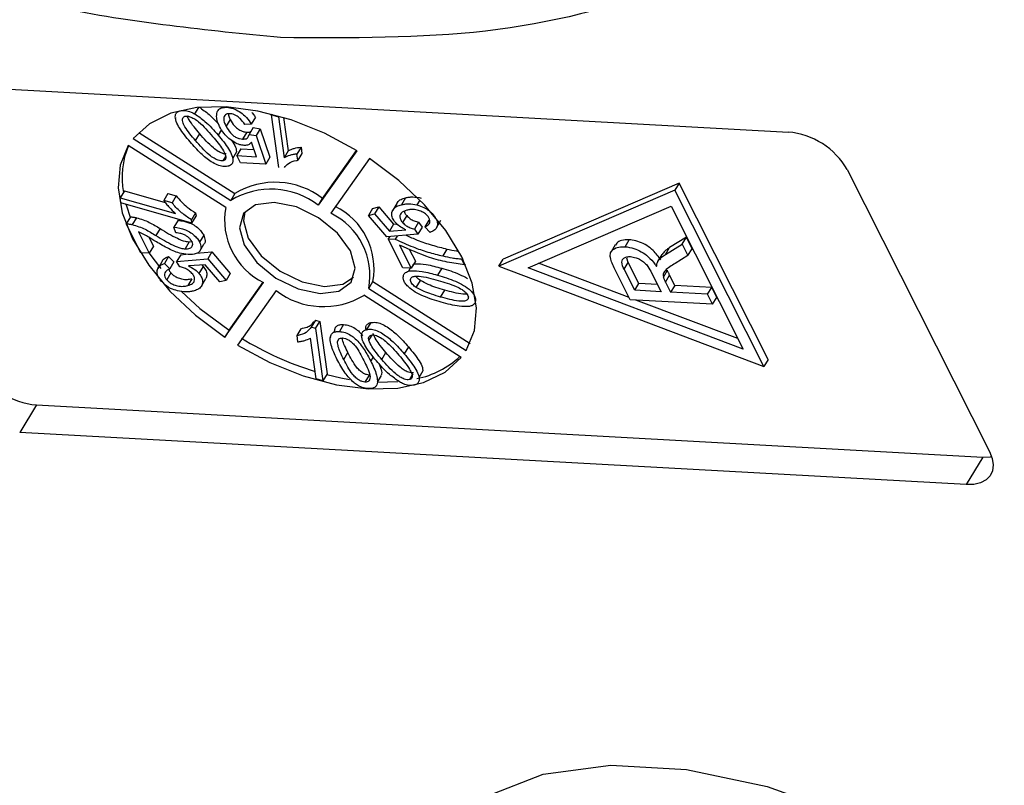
# Model space of a CAD drawing. Header units: millimetres. Extents: x 8853 to 11418, y 45 to 1005.
# Tile 207 of 256: x 10784 to 10800, y 730 to 743. Entities that reach past the tile are written whole.
import ezdxf

# ---------------------------------------------------------------- set-up
doc = ezdxf.new("R2010")
doc.units = ezdxf.units.MM

msp = doc.modelspace()

# ---------------------------------------------------------------- linework, layer by layer
at = {"color": 7, "linetype": 'Continuous', "lineweight": 25}
for p, q in [((10780.813, 741.561), (10796.131, 740.718)), ((10786.293, 741.067), (10786.291, 741.064)), ((10786.527, 741.012), (10786.59, 741.117)), ((10787.043, 741.12), (10787.046, 741.125)), ((10787.773, 741.007), (10787.766, 740.995)), ((10787.884, 740.146), (10787.766, 740.995)), ((10787.766, 740.995), (10787.878, 740.964)), ((10786.217, 740.948), (10786.212, 740.939)), ((10787.098, 740.924), (10787.03, 740.812)), ((10787.437, 740.848), (10787.334, 740.842)), ((10787.505, 740.96), (10787.437, 740.848)), ((10787.886, 740.977), (10787.878, 740.964)), ((10787.878, 740.964), (10787.97, 740.302)), ((10787.962, 740.954), (10788.038, 740.414)), ((10785.617, 740.714), (10787.173, 739.723)), ((10786.537, 740.58), (10786.604, 740.692)), ((10786.956, 740.762), (10786.901, 740.671)), ((10787.367, 740.717), (10787.299, 740.605)), ((10787.47, 740.791), (10787.403, 740.679)), ((10787.403, 740.679), (10787.518, 740.662)), ((10787.47, 740.791), (10787.585, 740.773)), ((10787.585, 740.773), (10787.518, 740.662)), ((10787.585, 740.773), (10787.739, 740.31)), ((10785.527, 740.617), (10787.106, 739.611)), ((10787.522, 740.32), (10787.443, 740.554)), ((10787.518, 740.662), (10787.672, 740.198)), ((10787.026, 739.498), (10785.447, 740.503)), ((10787.139, 740.29), (10787.206, 740.402)), ((10787.271, 740.449), (10787.203, 740.337)), ((10787.271, 740.449), (10787.483, 740.438)), ((10788.038, 740.414), (10787.97, 740.302)), ((10788.244, 740.475), (10788.176, 740.363)), ((10788.19, 740.263), (10788.176, 740.363)), ((10788.258, 740.374), (10788.19, 740.263)), ((10788.244, 740.475), (10788.258, 740.374)), ((10788.525, 739.533), (10789.151, 740.417)), ((10788.592, 739.645), (10789.142, 740.422)), ((10786.984, 740.255), (10787.025, 740.323)), ((10787.262, 740.22), (10787.203, 740.337)), ((10787.203, 740.337), (10787.522, 740.32)), ((10787.672, 740.198), (10787.262, 740.22)), ((10787.739, 740.31), (10787.672, 740.198)), ((10789.353, 740.289), (10788.727, 739.405)), ((10797.085, 740.111), (10799.387, 735.546)), ((10794.364, 739.891), (10791.513, 738.66)), ((10794.364, 739.891), (10794.296, 739.779)), ((10795.803, 737.037), (10794.364, 739.891)), ((10785.386, 739.768), (10785.319, 739.656)), ((10785.386, 739.768), (10786.047, 739.579)), ((10786.089, 739.725), (10786.022, 739.613)), ((10786.089, 739.725), (10786.225, 739.686)), ((10787.173, 739.723), (10787.106, 739.611)), ((10794.296, 739.779), (10791.445, 738.549)), ((10795.735, 736.926), (10794.296, 739.779)), ((10785.33, 739.573), (10785.319, 739.656)), ((10785.319, 739.656), (10786.214, 739.4)), ((10786.479, 739.244), (10785.33, 739.573)), ((10786.158, 739.575), (10786.022, 739.613)), ((10786.225, 739.686), (10786.158, 739.575)), ((10788.525, 739.533), (10788.592, 739.645)), ((10789.797, 739.565), (10789.729, 739.453)), ((10789.936, 739.655), (10789.868, 739.543)), ((10790.168, 739.618), (10790.12, 739.539)), ((10786.539, 739.41), (10786.472, 739.298)), ((10786.539, 739.41), (10786.547, 739.356)), ((10789.401, 739.482), (10789.334, 739.37)), ((10789.334, 739.37), (10789.435, 739.395)), ((10789.401, 739.482), (10789.503, 739.507)), ((10789.503, 739.507), (10789.435, 739.395)), ((10789.435, 739.395), (10789.674, 739.116)), ((10789.503, 739.507), (10789.742, 739.228)), ((10791.918, 738.523), (10794.232, 739.521)), ((10794.232, 739.521), (10795.4, 737.205)), ((10785.483, 739.346), (10785.415, 739.234)), ((10785.651, 738.766), (10785.415, 739.234)), ((10785.581, 739.332), (10785.514, 739.22)), ((10786.254, 739.292), (10786.186, 739.18)), ((10786.479, 739.244), (10786.472, 739.298)), ((10786.479, 739.244), (10786.547, 739.356)), ((10789.632, 739.021), (10789.334, 739.37)), ((10789.742, 739.228), (10789.795, 739.232)), ((10789.954, 739.367), (10789.887, 739.256)), ((10790.148, 739.261), (10790.08, 739.149)), ((10790.148, 739.261), (10790.204, 739.177)), ((10790.313, 739.295), (10790.246, 739.183)), ((10790.383, 739.381), (10790.384, 739.383)), ((10790.441, 739.18), (10790.509, 739.292)), ((10785.614, 739.104), (10785.788, 738.758)), ((10785.964, 739.156), (10785.897, 739.044)), ((10786.22, 739.088), (10786.186, 739.18)), ((10789.742, 739.228), (10789.674, 739.116)), ((10789.674, 739.116), (10789.941, 739.136)), ((10790.08, 739.149), (10790.136, 739.065)), ((10790.204, 739.177), (10790.136, 739.065)), ((10790.333, 739.095), (10790.246, 739.183)), ((10785.783, 739.015), (10785.856, 738.87)), ((10786.436, 738.941), (10786.369, 738.829)), ((10786.436, 738.941), (10786.489, 738.947)), ((10786.669, 739.049), (10786.601, 738.937)), ((10790.136, 739.065), (10789.632, 739.021)), ((10789.677, 739.025), (10789.656, 738.991)), ((10789.892, 738.522), (10789.656, 738.991)), ((10789.656, 738.991), (10789.767, 738.985)), ((10789.798, 739.036), (10789.767, 738.985)), ((10793.489, 738.863), (10793.556, 738.975)), ((10794.482, 739.015), (10794.209, 738.848)), ((10794.414, 738.903), (10794.482, 739.015)), ((10794.575, 738.83), (10794.482, 739.015)), ((10785.788, 738.758), (10785.651, 738.766)), ((10785.856, 738.87), (10785.788, 738.758)), ((10786.551, 738.756), (10786.802, 738.778)), ((10786.606, 738.792), (10786.673, 738.904)), ((10786.802, 738.778), (10786.734, 738.666)), ((10786.802, 738.778), (10787.1, 738.429)), ((10789.84, 738.889), (10790.029, 738.515)), ((10789.997, 738.825), (10790.097, 738.627)), ((10790.605, 738.825), (10790.538, 738.713)), ((10793.33, 738.893), (10793.263, 738.781)), ((10794.141, 738.736), (10794.414, 738.903)), ((10794.141, 738.736), (10794.209, 738.848)), ((10794.414, 738.903), (10794.507, 738.719)), ((10794.507, 738.719), (10794.575, 738.83)), ((10785.992, 738.618), (10785.925, 738.506)), ((10786.1, 738.704), (10786.033, 738.592)), ((10786.033, 738.592), (10786.12, 738.504)), ((10786.1, 738.704), (10786.187, 738.616)), ((10786.187, 738.616), (10786.12, 738.504)), ((10786.297, 738.734), (10786.23, 738.622)), ((10786.23, 738.622), (10786.734, 738.666)), ((10786.285, 738.538), (10786.23, 738.622)), ((10786.297, 738.734), (10786.382, 738.741)), ((10786.734, 738.666), (10787.032, 738.317)), ((10790.097, 738.627), (10790.029, 738.515)), ((10790.855, 738.681), (10790.844, 738.664)), ((10790.844, 738.664), (10790.891, 738.57)), ((10791.445, 738.549), (10791.513, 738.66)), ((10793.554, 738.041), (10792.088, 738.596)), ((10793.473, 738.498), (10793.541, 738.609)), ((10793.541, 738.609), (10793.519, 738.679)), ((10793.712, 738.269), (10793.541, 738.609)), ((10794.02, 738.626), (10794.088, 738.738)), ((10794.507, 738.719), (10794.298, 738.592)), ((10786.138, 738.44), (10786.071, 738.328)), ((10786.691, 738.571), (10786.425, 738.551)), ((10786.66, 738.544), (10786.593, 738.432)), ((10786.638, 738.567), (10786.66, 738.544)), ((10786.93, 738.292), (10786.691, 738.571)), ((10790.029, 738.515), (10789.892, 738.522)), ((10790.013, 738.516), (10789.983, 738.466)), ((10790.521, 738.515), (10790.453, 738.403)), ((10790.9, 738.585), (10790.891, 738.57)), ((10791.445, 738.549), (10795.735, 736.926)), ((10795.4, 737.205), (10791.918, 738.523)), ((10793.572, 738.005), (10793.323, 738.5)), ((10793.645, 738.157), (10793.473, 738.498)), ((10793.918, 738.44), (10794.072, 738.134)), ((10794.108, 738.369), (10794.176, 738.481)), ((10786.477, 738.345), (10786.41, 738.233)), ((10786.637, 738.234), (10786.704, 738.346)), ((10787.032, 738.317), (10786.93, 738.292)), ((10787.013, 737.398), (10787.639, 738.282)), ((10787.1, 738.429), (10787.032, 738.317)), ((10787.08, 737.51), (10787.631, 738.288)), ((10789.34, 738.189), (10789.407, 738.301)), ((10789.407, 738.301), (10790.98, 737.299)), ((10790.11, 738.202), (10790.178, 738.314)), ((10794.142, 738.29), (10794.21, 738.402)), ((10794.142, 738.29), (10794.225, 738.125)), ((10794.293, 738.237), (10794.21, 738.402)), ((10787.841, 738.154), (10787.215, 737.27)), ((10789.34, 738.189), (10790.919, 737.184)), ((10790.503, 738.049), (10790.57, 738.161)), ((10793.645, 738.157), (10793.712, 738.269)), ((10794.072, 738.134), (10793.645, 738.157)), ((10794.012, 738.253), (10793.712, 738.269)), ((10794.293, 738.237), (10794.225, 738.125)), ((10794.823, 738.093), (10794.225, 738.125)), ((10794.891, 738.204), (10794.293, 738.237)), ((10794.823, 738.093), (10794.891, 738.204)), ((10794.972, 738.043), (10794.891, 738.204)), ((10790.838, 737.07), (10789.26, 738.076)), ((10791.069, 738.019), (10791.068, 738.017)), ((10794.904, 737.932), (10793.572, 738.005)), ((10795.314, 737.375), (10793.663, 738)), ((10794.904, 737.932), (10794.823, 738.093)), ((10794.904, 737.932), (10794.972, 738.043)), ((10788.477, 737.673), (10788.409, 737.561)), ((10788.477, 737.673), (10788.549, 737.653)), ((10788.481, 737.541), (10788.549, 737.653)), ((10788.549, 737.653), (10788.667, 736.803)), ((10787.08, 737.51), (10787.013, 737.398)), ((10788.243, 737.536), (10788.175, 737.424)), ((10788.481, 737.541), (10788.409, 737.561)), ((10788.481, 737.541), (10788.599, 736.692)), ((10788.785, 737.501), (10788.769, 737.474)), ((10788.933, 737.603), (10788.865, 737.491)), ((10789.373, 737.634), (10789.306, 737.522)), ((10788.175, 737.424), (10788.189, 737.324)), ((10788.488, 736.724), (10788.396, 737.385)), ((10788.723, 737.398), (10788.718, 737.389)), ((10788.835, 737.33), (10788.856, 737.365)), ((10789.232, 737.406), (10789.227, 737.397)), ((10789.342, 737.346), (10789.394, 737.433)), ((10789.984, 737.241), (10789.916, 737.129)), ((10788.935, 737.038), (10789.002, 737.15)), ((10789.414, 737.083), (10789.372, 737.013)), ((10789.552, 737.038), (10789.619, 737.15)), ((10795.803, 737.037), (10795.735, 736.926)), ((10790.154, 736.748), (10790.221, 736.86)), ((10788.599, 736.692), (10788.488, 736.724)), ((10788.667, 736.803), (10788.599, 736.692)), ((10789.346, 736.784), (10789.279, 736.672)), ((10789.48, 736.669), (10789.547, 736.78)), ((10790.053, 736.803), (10789.998, 736.712)), ((10789.476, 736.669), (10789.813, 736.679)), ((10783.961, 736.301), (10783.691, 735.854)), ((10783.961, 736.301), (10799.278, 735.459)), ((10799.009, 735.012), (10783.691, 735.854)), ((10799.278, 735.459), (10799.009, 735.012))]:
    msp.add_line(p, q, dxfattribs=at)
at = {"color": 7, "linetype": 'Continuous', "lineweight": 25, "flags": 128}
for points in [[(10789.151, 740.417), (10788.625, 740.699), (10788.084, 740.915), (10787.547, 741.059), (10787.032, 741.126), (10786.557, 741.114), (10786.138, 741.022), (10785.791, 740.854), (10785.527, 740.617)], [(10785.447, 740.503), (10785.315, 740.182), (10785.283, 739.814), (10785.351, 739.412), (10785.519, 738.99), (10785.779, 738.563), (10786.123, 738.146), (10786.539, 737.753), (10787.013, 737.398)], [(10790.919, 737.184), (10791.051, 737.505), (10791.083, 737.873), (10791.014, 738.275), (10790.847, 738.697), (10790.586, 739.124), (10790.242, 739.541), (10789.826, 739.934), (10789.353, 740.289)], [(10785.411, 739.55), (10785.419, 739.524), (10785.48, 739.341)], [(10788.555, 738.106), (10788.856, 738.144), (10789.054, 738.289), (10789.12, 738.518), (10789.043, 738.796), (10788.835, 739.082), (10788.528, 739.331), (10788.169, 739.507), (10787.811, 739.581), (10787.51, 739.543), (10787.312, 739.398), (10787.246, 739.169), (10787.322, 738.891), (10787.53, 738.605), (10787.837, 738.356), (10788.197, 738.18), (10788.555, 738.106)], [(10787.337, 739.43), (10787.313, 739.281), (10787.39, 739.003), (10787.598, 738.717), (10787.905, 738.468), (10788.264, 738.292), (10788.622, 738.218)], [(10785.788, 738.759), (10785.847, 738.675), (10785.973, 738.508)], [(10788.622, 738.218), (10788.923, 738.256), (10789.096, 738.369)], [(10786.31, 738.136), (10786.607, 737.865), (10787.08, 737.51)], [(10787.215, 737.27), (10787.74, 736.989), (10788.281, 736.772), (10788.819, 736.628), (10789.334, 736.561), (10789.809, 736.573), (10790.227, 736.665), (10790.575, 736.833), (10790.838, 737.07)], [(10788.66, 736.792), (10788.886, 736.74), (10789.028, 736.714)], [(10799.387, 735.546), (10799.43, 735.435), (10799.446, 735.33), (10799.435, 735.235), (10799.395, 735.153), (10799.33, 735.087), (10799.242, 735.041), (10799.133, 735.015), (10799.009, 735.012)], [(10799.278, 735.459), (10799.403, 735.463), (10799.421, 735.466)], [(10791.753, 723.772), (10790.924, 724.803), (10790.325, 725.855), (10789.979, 726.884), (10789.901, 727.847), (10790.093, 728.705), (10790.549, 729.423), (10791.249, 729.97), (10792.164, 730.323), (10793.257, 730.47), (10794.482, 730.402), (10795.789, 730.124), (10797.123, 729.647), (10798.43, 728.989), (10799.656, 728.18), (10800.75, 727.251), (10801.666, 726.241), (10802.368, 725.193), (10802.825, 724.149), (10803.02, 723.152)]]:
    msp.add_lwpolyline(points, dxfattribs=at)
at = {"color": 7, "linetype": 'Continuous', "lineweight": 25}
for centre, radius, start, end in [((10796.023, 739.496), 1.227, 30.0846, 84.9423), ((10786.66, 739.983), 1.313, 156.8443, 190.6628), ((10787.826, 738.65), 1.256, 52.4162, 121.2894), ((10787.758, 738.538), 1.256, 52.4162, 121.2894), ((10788.129, 739.292), 1.122, 169.4193, 244.0999), ((10788.237, 738.395), 1.122, 349.4193, 64.0999), ((10788.304, 738.507), 1.122, 349.4193, 64.0999), ((10788.607, 739.149), 1.256, 232.4162, 301.2894), ((10790.007, 741.831), 5.218, 238.5213, 252.8764), ((10789.819, 738.172), 1.476, 281.794, 312.53), ((10784.069, 737.524), 1.227, 210.0846, 264.9423)]:
    msp.add_arc(centre, radius, start, end, dxfattribs=at)
for points, knots in [([(10798.221, 746.165), (10797.709, 745.532), (10796.675, 744.253), (10794.257, 742.985), (10791.343, 742.227), (10789.049, 742.24), (10787.914, 742.247)], [0, 0, 0, 0, 0.247448, 0.5, 0.752552, 1, 1, 1, 1]), ([(10787.914, 742.247), (10786.72, 742.366), (10784.307, 742.607), (10780.452, 743.77), (10777.693, 744.825), (10776.338, 745.612), (10776.215, 745.683)], [0, 0, 0, 0, 0.318155, 0.642873, 0.967591, 1, 1, 1, 1]), ([(10786.449, 740.558), (10786.387, 740.634), (10786.297, 740.743), (10786.22, 740.89), (10786.202, 740.978), (10786.226, 741.034), (10786.26, 741.055), (10786.285, 741.062), (10786.291, 741.064)], [0, 0, 0, 0, 0.398455, 0.580367, 0.764167, 0.863829, 0.96352, 1, 1, 1, 1]), ([(10786.291, 741.064), (10786.318, 741.068), (10786.369, 741.075), (10786.456, 741.049), (10786.506, 741.023), (10786.527, 741.012)], [0, 0, 0, 0, 0.3862357, 0.7445084, 1, 1, 1, 1]), ([(10786.604, 740.692), (10786.573, 740.729), (10786.512, 740.803), (10786.436, 740.902), (10786.411, 740.962), (10786.402, 740.984)], [0, 0, 0, 0, 0.387256, 0.775239, 1, 1, 1, 1]), ([(10786.527, 741.012), (10786.583, 740.973), (10786.683, 740.903), (10786.802, 740.784), (10786.868, 740.709), (10786.901, 740.671)], [0, 0, 0, 0, 0.38441, 0.69027, 1, 1, 1, 1]), ([(10786.594, 741.124), (10786.65, 741.085), (10786.751, 741.015), (10786.847, 740.918), (10786.893, 740.867), (10786.906, 740.852)], [0, 0, 0, 0, 0.474395, 0.851854, 1, 1, 1, 1]), ([(10786.925, 740.811), (10786.916, 740.83), (10786.898, 740.868), (10786.875, 740.941), (10786.879, 740.989), (10786.882, 741.021)], [0, 0, 0, 0, 0.255327, 0.51102, 1, 1, 1, 1]), ([(10786.882, 741.021), (10786.89, 741.044), (10786.904, 741.084), (10786.964, 741.119), (10787.016, 741.12), (10787.043, 741.12)], [0, 0, 0, 0, 0.390927, 0.684716, 1, 1, 1, 1]), ([(10787.095, 741.015), (10787.074, 741.014), (10787.039, 741.013), (10787.005, 740.989), (10786.99, 740.946), (10786.997, 740.884), (10787.02, 740.835), (10787.03, 740.812)], [0, 0, 0, 0, 0.188744, 0.324822, 0.492508, 0.758011, 1, 1, 1, 1]), ([(10787.043, 741.12), (10787.077, 741.116), (10787.144, 741.107), (10787.249, 741.052), (10787.348, 740.973), (10787.405, 740.901), (10787.432, 740.856), (10787.437, 740.848)], [0, 0, 0, 0, 0.222912, 0.429114, 0.647214, 0.937531, 1, 1, 1, 1]), ([(10787.068, 741.012), (10787.068, 741.006), (10787.07, 740.978), (10787.086, 740.947), (10787.098, 740.924)], [0, 0, 0, 0, 0.231739, 1, 1, 1, 1]), ([(10787.334, 740.842), (10787.311, 740.874), (10787.279, 740.921), (10787.217, 740.973), (10787.169, 740.999), (10787.128, 741.012), (10787.104, 741.014), (10787.095, 741.015)], [0, 0, 0, 0, 0.406374, 0.592589, 0.744614, 0.896945, 1, 1, 1, 1]), ([(10787.447, 741.036), (10787.463, 741.019), (10787.485, 740.994), (10787.5, 740.968), (10787.505, 740.96)], [0, 0, 0, 0, 0.691289, 1, 1, 1, 1]), ([(10786.537, 740.58), (10786.506, 740.617), (10786.443, 740.692), (10786.369, 740.793), (10786.327, 740.875), (10786.322, 740.926), (10786.333, 740.958), (10786.352, 740.97), (10786.365, 740.974), (10786.367, 740.975)], [0, 0, 0, 0, 0.263277, 0.527047, 0.704761, 0.823099, 0.903112, 0.983865, 1, 1, 1, 1]), ([(10786.367, 740.975), (10786.379, 740.977), (10786.403, 740.98), (10786.454, 740.966), (10786.519, 740.936), (10786.61, 740.869), (10786.708, 740.77), (10786.778, 740.69), (10786.814, 740.649)], [0, 0, 0, 0, 0.0782024, 0.1568141, 0.2744276, 0.4284832, 0.7113984, 1, 1, 1, 1]), ([(10787.098, 740.924), (10787.118, 740.888), (10787.148, 740.836), (10787.212, 740.775), (10787.265, 740.741), (10787.319, 740.722), (10787.351, 740.719), (10787.367, 740.717)], [0, 0, 0, 0, 0.383963, 0.547613, 0.713022, 0.855096, 1, 1, 1, 1]), ([(10787.032, 740.365), (10787.026, 740.365), (10787.007, 740.363), (10786.961, 740.376), (10786.895, 740.407), (10786.805, 740.475), (10786.708, 740.574), (10786.639, 740.652), (10786.604, 740.692)], [0, 0, 0, 0, 0.0422899, 0.1273687, 0.251518, 0.4167672, 0.7057196, 1, 1, 1, 1]), ([(10786.901, 740.671), (10786.963, 740.596), (10787.055, 740.486), (10787.131, 740.338), (10787.15, 740.249), (10787.123, 740.193), (10787.089, 740.173), (10787.066, 740.166), (10787.06, 740.165)], [0, 0, 0, 0, 0.397933, 0.582332, 0.768605, 0.868643, 0.968479, 1, 1, 1, 1]), ([(10787.323, 740.502), (10787.299, 740.505), (10787.25, 740.511), (10787.162, 740.551), (10787.074, 740.614), (10786.986, 740.704), (10786.947, 740.771), (10786.925, 740.811)], [0, 0, 0, 0, 0.142548, 0.302942, 0.503054, 0.708879, 1, 1, 1, 1]), ([(10787.03, 740.812), (10787.051, 740.776), (10787.08, 740.725), (10787.145, 740.663), (10787.197, 740.629), (10787.252, 740.61), (10787.283, 740.607), (10787.299, 740.605)], [0, 0, 0, 0, 0.383963, 0.547613, 0.713022, 0.855096, 1, 1, 1, 1]), ([(10787.299, 740.605), (10787.32, 740.606), (10787.356, 740.606), (10787.392, 740.634), (10787.399, 740.662), (10787.403, 740.679)], [0, 0, 0, 0, 0.343105, 0.601089, 1, 1, 1, 1]), ([(10787.367, 740.717), (10787.388, 740.717), (10787.415, 740.716), (10787.43, 740.728), (10787.433, 740.73)], [0, 0, 0, 0, 0.793712, 1, 1, 1, 1]), ([(10787.06, 740.165), (10787.034, 740.161), (10786.983, 740.154), (10786.884, 740.184), (10786.759, 740.254), (10786.605, 740.382), (10786.505, 740.495), (10786.449, 740.558)], [0, 0, 0, 0, 0.129663, 0.25238, 0.389931, 0.65822, 1, 1, 1, 1]), ([(10786.984, 740.255), (10786.972, 740.253), (10786.947, 740.25), (10786.894, 740.264), (10786.828, 740.296), (10786.737, 740.363), (10786.64, 740.462), (10786.572, 740.541), (10786.537, 740.58)], [0, 0, 0, 0, 0.081148, 0.162775, 0.281887, 0.440431, 0.71766, 1, 1, 1, 1]), ([(10786.814, 740.649), (10786.845, 740.612), (10786.902, 740.543), (10786.98, 740.44), (10787.009, 740.374), (10787.024, 740.341)], [0, 0, 0, 0, 0.367071, 0.679078, 1, 1, 1, 1]), ([(10787.116, 740.588), (10787.124, 740.578), (10787.159, 740.532), (10787.194, 740.467), (10787.198, 740.419), (10787.2, 740.403)], [0, 0, 0, 0, 0.1727404, 0.7353221, 1, 1, 1, 1]), ([(10787.443, 740.554), (10787.435, 740.545), (10787.416, 740.522), (10787.375, 740.502), (10787.337, 740.502), (10787.323, 740.502)], [0, 0, 0, 0, 0.312575, 0.739907, 1, 1, 1, 1]), ([(10788.176, 740.363), (10788.156, 740.361), (10788.116, 740.356), (10788.044, 740.339), (10787.999, 740.317), (10787.97, 740.302)], [0, 0, 0, 0, 0.2561801, 0.512169, 1, 1, 1, 1]), ([(10788.038, 740.414), (10788.052, 740.422), (10788.081, 740.439), (10788.149, 740.461), (10788.206, 740.47), (10788.244, 740.475)], [0, 0, 0, 0, 0.256073, 0.51215, 1, 1, 1, 1]), ([(10787.024, 740.341), (10787.027, 740.326), (10787.032, 740.299), (10787.018, 740.27), (10786.999, 740.259), (10786.986, 740.255), (10786.984, 740.255)], [0, 0, 0, 0, 0.393428, 0.66797, 0.943111, 1, 1, 1, 1]), ([(10787.975, 740.144), (10787.994, 740.168), (10788.039, 740.223), (10788.127, 740.251), (10788.184, 740.261), (10788.19, 740.263)], [0, 0, 0, 0, 0.397074, 0.930896, 1, 1, 1, 1]), ([(10786.022, 739.613), (10786.035, 739.595), (10786.062, 739.557), (10786.124, 739.484), (10786.178, 739.433), (10786.214, 739.4)], [0, 0, 0, 0, 0.256205, 0.512205, 1, 1, 1, 1]), ([(10786.472, 739.298), (10786.416, 739.335), (10786.302, 739.411), (10786.206, 739.512), (10786.163, 739.568), (10786.158, 739.575)], [0, 0, 0, 0, 0.45864, 0.935372, 1, 1, 1, 1]), ([(10786.225, 739.686), (10786.253, 739.653), (10786.305, 739.59), (10786.409, 739.494), (10786.492, 739.44), (10786.539, 739.41)], [0, 0, 0, 0, 0.326948, 0.614135, 1, 1, 1, 1]), ([(10789.8, 739.563), (10789.801, 739.569), (10789.81, 739.599), (10789.859, 739.63), (10789.911, 739.647), (10789.936, 739.655)], [0, 0, 0, 0, 0.103514, 0.581835, 1, 1, 1, 1]), ([(10789.868, 739.543), (10789.887, 739.547), (10789.925, 739.555), (10790.006, 739.56), (10790.075, 739.547), (10790.12, 739.539)], [0, 0, 0, 0, 0.256533, 0.513373, 1, 1, 1, 1]), ([(10789.936, 739.655), (10789.955, 739.659), (10789.992, 739.667), (10790.074, 739.672), (10790.143, 739.659), (10790.188, 739.651)], [0, 0, 0, 0, 0.256533, 0.513373, 1, 1, 1, 1]), ([(10789.773, 739.255), (10789.755, 739.279), (10789.719, 739.328), (10789.708, 739.404), (10789.732, 739.471), (10789.79, 739.519), (10789.843, 739.536), (10789.868, 739.543)], [0, 0, 0, 0, 0.177529, 0.354598, 0.576747, 0.802574, 1, 1, 1, 1]), ([(10789.956, 739.454), (10789.921, 739.442), (10789.869, 739.424), (10789.841, 739.37), (10789.843, 739.322), (10789.865, 739.282), (10789.882, 739.261), (10789.887, 739.256)], [0, 0, 0, 0, 0.404133, 0.590474, 0.778216, 0.938326, 1, 1, 1, 1]), ([(10789.916, 739.433), (10789.916, 739.432), (10789.917, 739.418), (10789.933, 739.394), (10789.95, 739.373), (10789.954, 739.367)], [0, 0, 0, 0, 0.041607, 0.733489, 1, 1, 1, 1]), ([(10790.295, 739.359), (10790.278, 739.376), (10790.247, 739.407), (10790.177, 739.442), (10790.095, 739.465), (10790.017, 739.467), (10789.973, 739.458), (10789.956, 739.454)], [0, 0, 0, 0, 0.177382, 0.334007, 0.546686, 0.828047, 1, 1, 1, 1]), ([(10790.12, 739.539), (10790.158, 739.527), (10790.224, 739.507), (10790.318, 739.449), (10790.361, 739.404), (10790.383, 739.381)], [0, 0, 0, 0, 0.386709, 0.682035, 1, 1, 1, 1]), ([(10785.415, 739.234), (10785.423, 739.234), (10785.439, 739.233), (10785.471, 739.229), (10785.497, 739.224), (10785.514, 739.22)], [0, 0, 0, 0, 0.250365, 0.500887, 1, 1, 1, 1]), ([(10785.483, 739.346), (10785.491, 739.346), (10785.506, 739.345), (10785.539, 739.341), (10785.564, 739.336), (10785.581, 739.332)], [0, 0, 0, 0, 0.250365, 0.500887, 1, 1, 1, 1]), ([(10785.581, 739.332), (10785.617, 739.322), (10785.686, 739.303), (10785.817, 739.246), (10785.906, 739.192), (10785.964, 739.156)], [0, 0, 0, 0, 0.277365, 0.527842, 1, 1, 1, 1]), ([(10786.254, 739.292), (10786.316, 739.282), (10786.408, 739.267), (10786.53, 739.205), (10786.604, 739.145), (10786.646, 739.09), (10786.663, 739.059), (10786.669, 739.049)], [0, 0, 0, 0, 0.392892, 0.572783, 0.753614, 0.921225, 1, 1, 1, 1]), ([(10789.941, 739.136), (10789.921, 739.146), (10789.872, 739.17), (10789.813, 739.212), (10789.782, 739.245), (10789.773, 739.255)], [0, 0, 0, 0, 0.312881, 0.786724, 1, 1, 1, 1]), ([(10789.887, 739.256), (10789.905, 739.237), (10789.94, 739.203), (10790.011, 739.166), (10790.056, 739.155), (10790.08, 739.149)], [0, 0, 0, 0, 0.349755, 0.656837, 1, 1, 1, 1]), ([(10789.954, 739.367), (10789.973, 739.349), (10790.007, 739.315), (10790.079, 739.278), (10790.124, 739.267), (10790.148, 739.261)], [0, 0, 0, 0, 0.349755, 0.656837, 1, 1, 1, 1]), ([(10790.246, 739.183), (10790.274, 739.197), (10790.315, 739.218), (10790.334, 739.268), (10790.329, 739.31), (10790.309, 739.342), (10790.297, 739.357), (10790.295, 739.359)], [0, 0, 0, 0, 0.432044, 0.616827, 0.802741, 0.978102, 1, 1, 1, 1]), ([(10790.383, 739.381), (10790.405, 739.351), (10790.444, 739.299), (10790.457, 739.227), (10790.441, 739.169), (10790.399, 739.123), (10790.354, 739.104), (10790.333, 739.095)], [0, 0, 0, 0, 0.231033, 0.410099, 0.588276, 0.79967, 1, 1, 1, 1]), ([(10785.514, 739.22), (10785.55, 739.21), (10785.618, 739.191), (10785.749, 739.134), (10785.839, 739.08), (10785.897, 739.044)], [0, 0, 0, 0, 0.277365, 0.527842, 1, 1, 1, 1]), ([(10785.881, 738.955), (10785.859, 738.969), (10785.813, 738.997), (10785.726, 739.051), (10785.658, 739.083), (10785.614, 739.104)], [0, 0, 0, 0, 0.260268, 0.520541, 1, 1, 1, 1]), ([(10785.964, 739.156), (10786.01, 739.128), (10786.101, 739.073), (10786.234, 739), (10786.351, 738.951), (10786.413, 738.944), (10786.436, 738.941)], [0, 0, 0, 0, 0.2983772, 0.5970962, 0.8531687, 1, 1, 1, 1]), ([(10786.186, 739.18), (10786.249, 739.17), (10786.34, 739.155), (10786.462, 739.093), (10786.536, 739.033), (10786.579, 738.978), (10786.596, 738.947), (10786.601, 738.937)], [0, 0, 0, 0, 0.392892, 0.572783, 0.753614, 0.921225, 1, 1, 1, 1]), ([(10786.477, 738.946), (10786.467, 738.962), (10786.449, 738.992), (10786.404, 739.03), (10786.355, 739.057), (10786.291, 739.08), (10786.247, 739.085), (10786.22, 739.088)], [0, 0, 0, 0, 0.2099276, 0.3702419, 0.5298621, 0.7162939, 1, 1, 1, 1]), ([(10786.417, 738.735), (10786.37, 738.741), (10786.259, 738.756), (10786.072, 738.841), (10785.945, 738.917), (10785.881, 738.955)], [0, 0, 0, 0, 0.266548, 0.631499, 1, 1, 1, 1]), ([(10785.897, 739.044), (10785.942, 739.016), (10786.034, 738.961), (10786.167, 738.888), (10786.283, 738.839), (10786.346, 738.832), (10786.369, 738.829)], [0, 0, 0, 0, 0.2983772, 0.5970962, 0.8531687, 1, 1, 1, 1]), ([(10786.369, 738.829), (10786.395, 738.83), (10786.439, 738.831), (10786.477, 738.856), (10786.493, 738.886), (10786.49, 738.918), (10786.481, 738.938), (10786.477, 738.946)], [0, 0, 0, 0, 0.326003, 0.538357, 0.716388, 0.895146, 1, 1, 1, 1]), ([(10786.601, 738.937), (10786.613, 738.908), (10786.633, 738.858), (10786.617, 738.8), (10786.577, 738.762), (10786.512, 738.735), (10786.45, 738.735), (10786.417, 738.735)], [0, 0, 0, 0, 0.231592, 0.399113, 0.5659, 0.765762, 1, 1, 1, 1]), ([(10786.669, 739.049), (10786.68, 739.02), (10786.699, 738.971), (10786.691, 738.923), (10786.675, 738.908), (10786.672, 738.905)], [0, 0, 0, 0, 0.5252991, 0.9052723, 1, 1, 1, 1]), ([(10789.767, 738.985), (10789.863, 738.941), (10790.039, 738.861), (10790.298, 738.773), (10790.458, 738.733), (10790.538, 738.713)], [0, 0, 0, 0, 0.376486, 0.686513, 1, 1, 1, 1]), ([(10789.945, 739.048), (10790.005, 739.022), (10790.144, 738.959), (10790.366, 738.885), (10790.525, 738.845), (10790.605, 738.825)], [0, 0, 0, 0, 0.271649, 0.633804, 1, 1, 1, 1]), ([(10793.556, 738.975), (10793.513, 738.974), (10793.433, 738.971), (10793.359, 738.936), (10793.34, 738.901), (10793.334, 738.89)], [0, 0, 0, 0, 0.440511, 0.822617, 1, 1, 1, 1]), ([(10794.067, 738.652), (10794.029, 738.704), (10793.969, 738.786), (10793.843, 738.885), (10793.724, 738.944), (10793.625, 738.969), (10793.572, 738.974), (10793.556, 738.975)], [0, 0, 0, 0, 0.321763, 0.51806, 0.714464, 0.915007, 1, 1, 1, 1]), ([(10790.891, 738.57), (10790.799, 738.582), (10790.614, 738.607), (10790.258, 738.701), (10790.001, 738.817), (10789.84, 738.889)], [0, 0, 0, 0, 0.273562, 0.546402, 1, 1, 1, 1]), ([(10790.605, 738.825), (10790.657, 738.814), (10790.72, 738.8), (10790.781, 738.792), (10790.791, 738.79)], [0, 0, 0, 0, 0.827857, 1, 1, 1, 1]), ([(10793.323, 738.5), (10793.292, 738.563), (10793.247, 738.656), (10793.247, 738.767), (10793.297, 738.826), (10793.379, 738.862), (10793.454, 738.863), (10793.489, 738.863)], [0, 0, 0, 0, 0.336384, 0.490534, 0.645438, 0.837553, 1, 1, 1, 1]), ([(10793.489, 738.863), (10793.536, 738.857), (10793.622, 738.846), (10793.754, 738.786), (10793.876, 738.697), (10793.952, 738.61), (10793.99, 738.554), (10793.999, 738.541)], [0, 0, 0, 0, 0.243042, 0.443531, 0.644482, 0.917379, 1, 1, 1, 1]), ([(10794.209, 738.848), (10794.195, 738.839), (10794.167, 738.821), (10794.124, 738.786), (10794.101, 738.756), (10794.088, 738.738)], [0, 0, 0, 0, 0.289464, 0.579144, 1, 1, 1, 1]), ([(10785.983, 738.306), (10785.961, 738.336), (10785.922, 738.388), (10785.908, 738.464), (10785.928, 738.526), (10785.975, 738.568), (10786.016, 738.585), (10786.033, 738.592)], [0, 0, 0, 0, 0.231218, 0.408045, 0.624904, 0.840008, 1, 1, 1, 1]), ([(10785.995, 738.617), (10785.997, 738.623), (10786.004, 738.651), (10786.043, 738.679), (10786.083, 738.697), (10786.1, 738.704)], [0, 0, 0, 0, 0.136341, 0.631618, 1, 1, 1, 1]), ([(10790.053, 738.575), (10790.065, 738.578), (10790.126, 738.596), (10790.29, 738.576), (10790.437, 738.537), (10790.521, 738.515)], [0, 0, 0, 0, 0.104239, 0.493659, 1, 1, 1, 1]), ([(10790.538, 738.713), (10790.589, 738.702), (10790.667, 738.686), (10790.769, 738.672), (10790.819, 738.666), (10790.844, 738.664)], [0, 0, 0, 0, 0.498245, 0.74893, 1, 1, 1, 1]), ([(10793.473, 738.498), (10793.456, 738.537), (10793.43, 738.594), (10793.443, 738.657), (10793.477, 738.688), (10793.523, 738.703), (10793.559, 738.702), (10793.574, 738.702)], [0, 0, 0, 0, 0.363897, 0.534205, 0.704468, 0.879693, 1, 1, 1, 1]), ([(10793.574, 738.702), (10793.604, 738.698), (10793.658, 738.69), (10793.74, 738.654), (10793.809, 738.603), (10793.87, 738.529), (10793.9, 738.473), (10793.918, 738.44)], [0, 0, 0, 0, 0.210178, 0.371226, 0.533565, 0.714898, 1, 1, 1, 1]), ([(10793.999, 738.541), (10794, 738.548), (10794.001, 738.563), (10794.006, 738.593), (10794.014, 738.613), (10794.02, 738.626)], [0, 0, 0, 0, 0.250618, 0.501317, 1, 1, 1, 1]), ([(10794.02, 738.626), (10794.029, 738.638), (10794.047, 738.664), (10794.087, 738.701), (10794.121, 738.723), (10794.141, 738.736)], [0, 0, 0, 0, 0.289498, 0.579232, 1, 1, 1, 1]), ([(10794.298, 738.592), (10794.27, 738.574), (10794.213, 738.538), (10794.14, 738.486), (10794.102, 738.427), (10794.107, 738.386), (10794.108, 738.369)], [0, 0, 0, 0, 0.311481, 0.638477, 0.856708, 1, 1, 1, 1]), ([(10786.12, 738.504), (10786.092, 738.49), (10786.052, 738.47), (10786.033, 738.421), (10786.036, 738.379), (10786.056, 738.346), (10786.069, 738.33), (10786.071, 738.328)], [0, 0, 0, 0, 0.42142, 0.608037, 0.795331, 0.975757, 1, 1, 1, 1]), ([(10786.107, 738.495), (10786.107, 738.493), (10786.109, 738.478), (10786.124, 738.458), (10786.136, 738.442), (10786.138, 738.44)], [0, 0, 0, 0, 0.11075, 0.894669, 1, 1, 1, 1]), ([(10786.138, 738.44), (10786.152, 738.426), (10786.18, 738.397), (10786.243, 738.362), (10786.321, 738.337), (10786.404, 738.33), (10786.454, 738.34), (10786.477, 738.345)], [0, 0, 0, 0, 0.150705, 0.302187, 0.50178, 0.762512, 1, 1, 1, 1]), ([(10786.479, 738.432), (10786.46, 738.45), (10786.426, 738.484), (10786.358, 738.519), (10786.312, 738.533), (10786.288, 738.538), (10786.285, 738.538)], [0, 0, 0, 0, 0.3497624, 0.6526719, 0.9620913, 1, 1, 1, 1]), ([(10786.425, 738.551), (10786.445, 738.541), (10786.494, 738.517), (10786.553, 738.476), (10786.583, 738.443), (10786.593, 738.432)], [0, 0, 0, 0, 0.317284, 0.779061, 1, 1, 1, 1]), ([(10786.66, 738.544), (10786.678, 738.52), (10786.713, 738.471), (10786.726, 738.4), (10786.709, 738.365), (10786.701, 738.347)], [0, 0, 0, 0, 0.336847, 0.668614, 1, 1, 1, 1]), ([(10789.899, 738.351), (10789.899, 738.374), (10789.899, 738.417), (10789.948, 738.459), (10790.048, 738.481), (10790.221, 738.466), (10790.369, 738.426), (10790.453, 738.403)], [0, 0, 0, 0, 0.130102, 0.251339, 0.3866, 0.653267, 1, 1, 1, 1]), ([(10790.521, 738.515), (10790.618, 738.486), (10790.759, 738.445), (10790.896, 738.373), (10790.938, 738.351)], [0, 0, 0, 0, 0.692627, 1, 1, 1, 1]), ([(10794.21, 738.402), (10794.206, 738.409), (10794.2, 738.422), (10794.187, 738.449), (10794.18, 738.468), (10794.176, 738.481)], [0, 0, 0, 0, 0.250413, 0.500885, 1, 1, 1, 1]), ([(10786.246, 738.148), (10786.208, 738.16), (10786.142, 738.18), (10786.048, 738.238), (10786.005, 738.283), (10785.983, 738.306)], [0, 0, 0, 0, 0.386709, 0.682035, 1, 1, 1, 1]), ([(10786.071, 738.328), (10786.085, 738.314), (10786.113, 738.285), (10786.175, 738.25), (10786.253, 738.225), (10786.337, 738.218), (10786.386, 738.228), (10786.41, 738.233)], [0, 0, 0, 0, 0.150705, 0.302187, 0.50178, 0.762512, 1, 1, 1, 1]), ([(10786.41, 738.233), (10786.439, 738.243), (10786.486, 738.258), (10786.521, 738.304), (10786.526, 738.351), (10786.507, 738.396), (10786.487, 738.422), (10786.479, 738.432)], [0, 0, 0, 0, 0.338842, 0.53301, 0.728333, 0.898026, 1, 1, 1, 1]), ([(10786.593, 738.432), (10786.611, 738.408), (10786.646, 738.359), (10786.658, 738.284), (10786.635, 738.218), (10786.577, 738.168), (10786.523, 738.152), (10786.497, 738.144)], [0, 0, 0, 0, 0.177674, 0.352669, 0.57168, 0.794642, 1, 1, 1, 1]), ([(10790.514, 737.964), (10790.417, 737.993), (10790.276, 738.036), (10790.092, 738.126), (10789.988, 738.199), (10789.926, 738.272), (10789.905, 738.318), (10789.9, 738.344), (10789.899, 738.351)], [0, 0, 0, 0, 0.397793, 0.578801, 0.761678, 0.860551, 0.959511, 1, 1, 1, 1]), ([(10790.016, 738.317), (10790.016, 738.327), (10790.016, 738.349), (10790.041, 738.374), (10790.087, 738.389), (10790.177, 738.389), (10790.307, 738.362), (10790.412, 738.333), (10790.465, 738.318)], [0, 0, 0, 0, 0.081501, 0.16341, 0.28555, 0.424413, 0.709181, 1, 1, 1, 1]), ([(10790.11, 738.202), (10790.088, 738.218), (10790.054, 738.243), (10790.024, 738.285), (10790.018, 738.306), (10790.016, 738.317)], [0, 0, 0, 0, 0.474088, 0.731817, 1, 1, 1, 1]), ([(10790.178, 738.314), (10790.155, 738.33), (10790.124, 738.352), (10790.106, 738.379), (10790.102, 738.386)], [0, 0, 0, 0, 0.736751, 1, 1, 1, 1]), ([(10790.57, 738.161), (10790.522, 738.175), (10790.433, 738.202), (10790.3, 738.248), (10790.219, 738.292), (10790.178, 738.314)], [0, 0, 0, 0, 0.367087, 0.679146, 1, 1, 1, 1]), ([(10790.453, 738.403), (10790.551, 738.374), (10790.692, 738.331), (10790.875, 738.241), (10790.979, 738.168), (10791.041, 738.095), (10791.062, 738.049), (10791.066, 738.023), (10791.068, 738.017)], [0, 0, 0, 0, 0.39843, 0.578555, 0.76032, 0.861216, 0.962169, 1, 1, 1, 1]), ([(10790.465, 738.318), (10790.513, 738.304), (10790.61, 738.275), (10790.74, 738.229), (10790.841, 738.178), (10790.901, 738.131), (10790.937, 738.092), (10790.949, 738.066), (10790.952, 738.052), (10790.952, 738.05)], [0, 0, 0, 0, 0.2633497, 0.527085, 0.7046903, 0.820189, 0.900798, 0.9820448, 1, 1, 1, 1]), ([(10794.108, 738.369), (10794.11, 738.363), (10794.115, 738.35), (10794.126, 738.323), (10794.136, 738.303), (10794.142, 738.29)], [0, 0, 0, 0, 0.250452, 0.500871, 1, 1, 1, 1]), ([(10786.497, 738.144), (10786.479, 738.14), (10786.441, 738.132), (10786.359, 738.127), (10786.291, 738.14), (10786.246, 738.148)], [0, 0, 0, 0, 0.2565973, 0.5135383, 1, 1, 1, 1]), ([(10790.503, 738.049), (10790.454, 738.063), (10790.365, 738.09), (10790.233, 738.136), (10790.151, 738.18), (10790.11, 738.202)], [0, 0, 0, 0, 0.367087, 0.679146, 1, 1, 1, 1]), ([(10790.938, 738.093), (10790.914, 738.093), (10790.846, 738.091), (10790.718, 738.121), (10790.62, 738.147), (10790.57, 738.161)], [0, 0, 0, 0, 0.215881, 0.605025, 1, 1, 1, 1]), ([(10790.952, 738.05), (10790.952, 738.039), (10790.952, 738.017), (10790.926, 737.993), (10790.875, 737.977), (10790.78, 737.981), (10790.652, 738.008), (10790.552, 738.035), (10790.503, 738.049)], [0, 0, 0, 0, 0.082024, 0.164464, 0.290629, 0.457261, 0.726613, 1, 1, 1, 1]), ([(10790.97, 737.897), (10790.916, 737.895), (10790.82, 737.891), (10790.661, 737.924), (10790.564, 737.951), (10790.514, 737.964)], [0, 0, 0, 0, 0.384765, 0.690499, 1, 1, 1, 1]), ([(10791.068, 738.017), (10791.068, 737.994), (10791.068, 737.951), (10791.027, 737.912), (10790.987, 737.902), (10790.97, 737.897)], [0, 0, 0, 0, 0.3714228, 0.7283162, 1, 1, 1, 1]), ([(10788.243, 737.536), (10788.277, 737.544), (10788.339, 737.558), (10788.415, 737.596), (10788.444, 737.634), (10788.459, 737.654)], [0, 0, 0, 0, 0.37114, 0.678246, 1, 1, 1, 1]), ([(10789.373, 737.634), (10789.399, 737.638), (10789.449, 737.645), (10789.545, 737.617), (10789.668, 737.549), (10789.825, 737.422), (10789.926, 737.307), (10789.984, 737.241)], [0, 0, 0, 0, 0.126146, 0.248685, 0.381789, 0.644448, 1, 1, 1, 1]), ([(10788.409, 737.561), (10788.385, 737.53), (10788.336, 737.468), (10788.239, 737.436), (10788.182, 737.426), (10788.175, 737.424)], [0, 0, 0, 0, 0.458957, 0.935465, 1, 1, 1, 1]), ([(10788.825, 737.043), (10788.789, 737.12), (10788.736, 737.231), (10788.712, 737.364), (10788.723, 737.435), (10788.762, 737.476), (10788.812, 737.492), (10788.85, 737.491), (10788.865, 737.491)], [0, 0, 0, 0, 0.396817, 0.575976, 0.724424, 0.827652, 0.931402, 1, 1, 1, 1]), ([(10788.789, 737.499), (10788.79, 737.517), (10788.794, 737.552), (10788.83, 737.588), (10788.88, 737.604), (10788.918, 737.603), (10788.933, 737.603)], [0, 0, 0, 0, 0.278571, 0.548811, 0.820417, 1, 1, 1, 1]), ([(10788.865, 737.491), (10788.897, 737.487), (10788.958, 737.478), (10789.05, 737.433), (10789.164, 737.341), (10789.275, 737.197), (10789.339, 737.075), (10789.372, 737.013)], [0, 0, 0, 0, 0.132467, 0.259515, 0.367846, 0.679603, 1, 1, 1, 1]), ([(10788.933, 737.603), (10788.964, 737.599), (10789.026, 737.59), (10789.117, 737.545), (10789.192, 737.486), (10789.225, 737.444), (10789.241, 737.421)], [0, 0, 0, 0, 0.274311, 0.537399, 0.761728, 1, 1, 1, 1]), ([(10789.464, 737.016), (10789.402, 737.091), (10789.312, 737.201), (10789.235, 737.348), (10789.217, 737.436), (10789.241, 737.492), (10789.275, 737.514), (10789.299, 737.521), (10789.306, 737.522)], [0, 0, 0, 0, 0.397993, 0.580197, 0.764282, 0.864607, 0.964958, 1, 1, 1, 1]), ([(10789.301, 737.507), (10789.296, 737.525), (10789.287, 737.562), (10789.309, 737.604), (10789.342, 737.626), (10789.367, 737.632), (10789.373, 737.634)], [0, 0, 0, 0, 0.2879465, 0.5910081, 0.8941464, 1, 1, 1, 1]), ([(10789.306, 737.522), (10789.331, 737.526), (10789.381, 737.533), (10789.478, 737.505), (10789.601, 737.437), (10789.757, 737.31), (10789.858, 737.195), (10789.916, 737.129)], [0, 0, 0, 0, 0.126146, 0.248685, 0.381789, 0.644448, 1, 1, 1, 1]), ([(10788.189, 737.324), (10788.209, 737.326), (10788.25, 737.331), (10788.322, 737.348), (10788.366, 737.37), (10788.396, 737.385)], [0, 0, 0, 0, 0.256175, 0.51219, 1, 1, 1, 1]), ([(10788.835, 737.33), (10788.84, 737.345), (10788.848, 737.367), (10788.88, 737.384), (10788.903, 737.386), (10788.916, 737.386), (10788.917, 737.386)], [0, 0, 0, 0, 0.4724194, 0.7215491, 0.9707508, 1, 1, 1, 1]), ([(10788.935, 737.038), (10788.916, 737.076), (10788.883, 737.144), (10788.843, 737.244), (10788.837, 737.301), (10788.835, 737.33)], [0, 0, 0, 0, 0.381449, 0.686875, 1, 1, 1, 1]), ([(10789.002, 737.15), (10788.984, 737.188), (10788.951, 737.256), (10788.917, 737.336), (10788.912, 737.374), (10788.911, 737.385)], [0, 0, 0, 0, 0.478433, 0.861513, 1, 1, 1, 1]), ([(10788.917, 737.386), (10788.932, 737.384), (10788.962, 737.38), (10789.013, 737.356), (10789.069, 737.315), (10789.137, 737.241), (10789.2, 737.14), (10789.241, 737.06), (10789.262, 737.02)], [0, 0, 0, 0, 0.085224, 0.171206, 0.283222, 0.43306, 0.713823, 1, 1, 1, 1]), ([(10789.342, 737.346), (10789.339, 737.365), (10789.334, 737.394), (10789.353, 737.422), (10789.372, 737.429), (10789.381, 737.432)], [0, 0, 0, 0, 0.475748, 0.740065, 1, 1, 1, 1]), ([(10789.552, 737.038), (10789.521, 737.075), (10789.464, 737.144), (10789.386, 737.247), (10789.357, 737.313), (10789.342, 737.346)], [0, 0, 0, 0, 0.367071, 0.679078, 1, 1, 1, 1]), ([(10789.381, 737.432), (10789.394, 737.434), (10789.419, 737.437), (10789.472, 737.423), (10789.54, 737.39), (10789.63, 737.322), (10789.727, 737.224), (10789.795, 737.146), (10789.829, 737.107)], [0, 0, 0, 0, 0.081496, 0.163467, 0.284617, 0.447025, 0.72114, 1, 1, 1, 1]), ([(10789.619, 737.15), (10789.588, 737.187), (10789.531, 737.256), (10789.453, 737.359), (10789.424, 737.425), (10789.409, 737.458)], [0, 0, 0, 0, 0.367071, 0.679078, 1, 1, 1, 1]), ([(10789.984, 737.241), (10790.044, 737.166), (10790.133, 737.057), (10790.209, 736.925), (10790.213, 736.877), (10790.215, 736.862)], [0, 0, 0, 0, 0.596059, 0.868199, 1, 1, 1, 1]), ([(10789.097, 736.665), (10789.048, 736.715), (10788.965, 736.801), (10788.885, 736.93), (10788.845, 737.006), (10788.825, 737.043)], [0, 0, 0, 0, 0.4117746, 0.7043335, 1, 1, 1, 1]), ([(10789.279, 736.672), (10789.264, 736.674), (10789.235, 736.678), (10789.183, 736.703), (10789.128, 736.742), (10789.061, 736.816), (10788.998, 736.916), (10788.956, 736.997), (10788.935, 737.038)], [0, 0, 0, 0, 0.08344, 0.167457, 0.29018, 0.424177, 0.709194, 1, 1, 1, 1]), ([(10789.346, 736.784), (10789.332, 736.786), (10789.303, 736.789), (10789.25, 736.815), (10789.196, 736.854), (10789.128, 736.928), (10789.066, 737.028), (10789.023, 737.109), (10789.002, 737.15)], [0, 0, 0, 0, 0.08344, 0.167457, 0.29018, 0.424177, 0.709194, 1, 1, 1, 1]), ([(10789.262, 737.02), (10789.281, 736.982), (10789.32, 736.902), (10789.358, 736.804), (10789.364, 736.731), (10789.348, 736.695), (10789.318, 736.673), (10789.292, 736.672), (10789.279, 736.672)], [0, 0, 0, 0, 0.271738, 0.571643, 0.702765, 0.834611, 0.913732, 1, 1, 1, 1]), ([(10789.372, 737.013), (10789.408, 736.937), (10789.461, 736.826), (10789.486, 736.689), (10789.472, 736.614), (10789.423, 736.575), (10789.374, 736.565), (10789.342, 736.566), (10789.332, 736.566)], [0, 0, 0, 0, 0.397293, 0.573404, 0.751661, 0.853128, 0.954558, 1, 1, 1, 1]), ([(10789.839, 736.675), (10789.782, 736.715), (10789.681, 736.784), (10789.563, 736.904), (10789.498, 736.979), (10789.464, 737.016)], [0, 0, 0, 0, 0.388897, 0.692539, 1, 1, 1, 1]), ([(10789.998, 736.712), (10789.986, 736.71), (10789.961, 736.707), (10789.907, 736.722), (10789.844, 736.754), (10789.754, 736.819), (10789.658, 736.917), (10789.587, 736.997), (10789.552, 737.038)], [0, 0, 0, 0, 0.082176, 0.164779, 0.286551, 0.426628, 0.71036, 1, 1, 1, 1]), ([(10790.066, 736.824), (10790.053, 736.822), (10790.028, 736.819), (10789.974, 736.834), (10789.911, 736.865), (10789.822, 736.931), (10789.725, 737.029), (10789.655, 737.109), (10789.619, 737.15)], [0, 0, 0, 0, 0.082176, 0.164779, 0.286551, 0.426628, 0.71036, 1, 1, 1, 1]), ([(10789.829, 737.107), (10789.86, 737.07), (10789.922, 736.995), (10789.996, 736.894), (10790.039, 736.812), (10790.044, 736.761), (10790.033, 736.729), (10790.014, 736.717), (10790.001, 736.713), (10789.998, 736.712)], [0, 0, 0, 0, 0.26321, 0.526906, 0.702895, 0.82215, 0.902396, 0.983377, 1, 1, 1, 1]), ([(10789.916, 737.129), (10789.978, 737.053), (10790.069, 736.944), (10790.146, 736.797), (10790.164, 736.709), (10790.139, 736.654), (10790.105, 736.632), (10790.081, 736.625), (10790.074, 736.623)], [0, 0, 0, 0, 0.398487, 0.580423, 0.764447, 0.863754, 0.963105, 1, 1, 1, 1]), ([(10789.501, 736.976), (10789.512, 736.95), (10789.538, 736.891), (10789.555, 736.823), (10789.545, 736.789), (10789.543, 736.783)], [0, 0, 0, 0, 0.381841, 0.877008, 1, 1, 1, 1]), ([(10789.332, 736.566), (10789.299, 736.571), (10789.241, 736.578), (10789.158, 736.619), (10789.116, 736.65), (10789.097, 736.665)], [0, 0, 0, 0, 0.412337, 0.731236, 1, 1, 1, 1]), ([(10790.074, 736.623), (10790.048, 736.62), (10789.996, 736.612), (10789.909, 736.638), (10789.86, 736.664), (10789.839, 736.675)], [0, 0, 0, 0, 0.386236, 0.744508, 1, 1, 1, 1])]:
    msp.add_open_spline(points, degree=3, knots=knots, dxfattribs=at)

doc.saveas('drawing.dxf')
